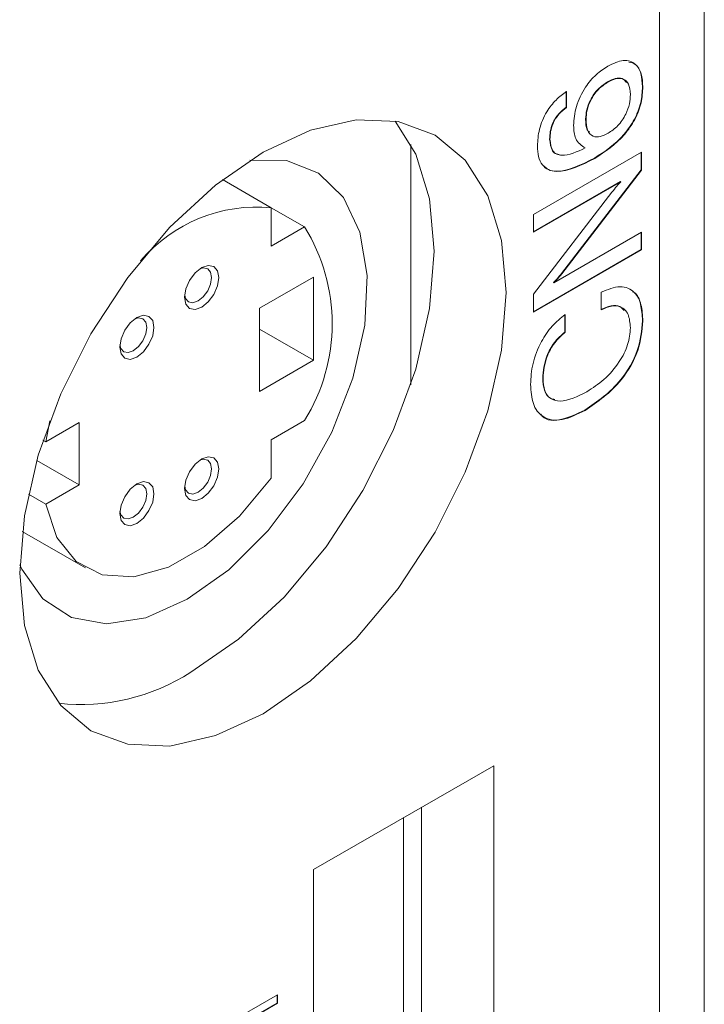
# Model space of a CAD drawing. Header units: millimetres. Extents: x 22 to 278, y 61 to 167.
# Tile 145 of 148: x 271.77 to 278.48, y 97.63 to 107.29. Entities that reach past the tile are written whole.
import ezdxf

# ---------------------------------------------------------------- set-up
doc = ezdxf.new("R2010")
doc.units = ezdxf.units.MM
doc.layers.get('0').update_dxf_attribs({"lineweight": 15})

msp = doc.modelspace()

# ---------------------------------------------------------------- linework, layer by layer
for p, q in [((278.4836, 67.2248), (278.4836, 128.0571)), ((278.0443, 127.4448), (278.0443, 66.6125)), ((277.5348, 106.6816), (277.5384, 106.6796)), ((277.8776, 106.6334), (277.8811, 106.6313)), ((277.1297, 106.5891), (277.1297, 106.432)), ((277.1332, 106.587), (277.1332, 106.43)), ((277.1297, 106.432), (277.1332, 106.43)), ((277.32, 106.315), (277.3236, 106.3129)), ((275.6048, 106.0679), (275.6048, 103.7081)), ((276.9665, 106.1204), (276.97, 106.1184)), ((276.8068, 105.3779), (277.8675, 105.9902)), ((277.312, 106.0348), (277.3155, 106.0327)), ((277.864, 105.9882), (277.864, 105.8171)), ((277.8675, 105.9902), (277.8675, 105.8151)), ((277.4061, 105.9321), (277.4096, 105.93)), ((277.864, 105.8171), (277.0827, 104.7991)), ((277.8675, 105.8151), (277.0862, 104.797)), ((277.864, 105.8171), (277.8675, 105.8151)), ((274.2359, 105.4461), (273.7574, 105.7224)), ((277.663, 105.7035), (276.8068, 105.2093)), ((277.6665, 105.7015), (276.8068, 105.2052)), ((277.663, 105.7035), (277.6665, 105.7015)), ((276.8068, 104.597), (277.5773, 105.5977)), ((274.2359, 105.4461), (274.2359, 105.0688)), ((274.2359, 105.446), (274.5626, 105.2574)), ((276.8068, 105.2052), (276.8068, 105.3779)), ((274.2359, 105.0688), (274.5626, 105.2574)), ((277.0078, 104.7088), (277.8675, 105.2051)), ((277.864, 105.2031), (277.864, 105.0344)), ((277.8675, 105.2051), (277.8675, 105.0324)), ((277.864, 105.0344), (276.8068, 104.4241)), ((277.8675, 105.0324), (276.8068, 104.4201)), ((277.864, 105.0344), (277.8675, 105.0324)), ((277.0827, 104.7991), (277.0862, 104.797)), ((274.1198, 104.4594), (274.6502, 104.7656)), ((274.6502, 103.9491), (274.6502, 104.7656)), ((277.0043, 104.7109), (277.0078, 104.7088)), ((276.8068, 104.4201), (276.8068, 104.597)), ((277.4731, 104.4436), (277.4731, 104.6163)), ((274.1198, 104.4594), (274.1198, 103.6429)), ((277.1161, 104.3985), (277.1161, 104.2258)), ((277.1196, 104.3965), (277.1196, 104.2238)), ((277.8776, 104.3366), (277.8811, 104.3346)), ((274.6502, 103.9491), (274.1198, 104.2552)), ((277.1161, 104.2258), (277.1196, 104.2238)), ((274.6502, 103.9491), (274.1198, 103.6429)), ((276.8985, 103.7731), (276.902, 103.7711)), ((277.3105, 103.4587), (277.314, 103.4566)), ((272.0236, 103.1472), (272.0639, 103.3551)), ((272.3521, 103.3369), (272.0236, 103.1472)), ((272.3521, 102.7245), (272.3521, 103.3369)), ((274.5626, 103.3562), (274.2359, 103.1676)), ((271.9963, 103.163), (272.0236, 103.1472)), ((274.2359, 103.1676), (274.2359, 102.7903)), ((271.9354, 102.965), (272.3521, 102.7245)), ((272.3521, 102.7245), (272.0236, 102.5348)), ((272.0236, 102.5348), (271.8533, 102.6331)), ((271.7936, 102.2683), (272.4128, 101.9109)), ((276.4179, 99.9684), (274.6502, 98.9479)), ((276.4179, 94.6609), (276.4179, 99.9684)), ((275.7108, 99.5602), (275.7108, 95.0691)), ((275.534, 94.967), (275.534, 99.4581)), ((274.6502, 98.9479), (274.6502, 93.6404)), ((273.6847, 97.367), (274.2966, 97.7203)), ((274.2931, 97.6375), (273.8606, 97.3879)), ((274.2966, 97.6355), (273.8642, 97.3858)), ((274.2931, 97.7182), (274.2931, 97.6375)), ((274.2931, 97.6375), (274.2966, 97.6355)), ((274.2966, 97.7203), (274.2966, 97.6355))]:
    msp.add_line(p, q)
at = {"flags": 128}
for points in [[(274.1552, 105.9906), (273.6896, 105.6689), (273.2419, 105.2536), (272.8293, 104.7607), (272.4677, 104.2093), (272.1709, 103.6203), (271.9504, 103.0166), (271.8146, 102.4212), (271.7687, 101.8571), (271.8146, 101.3459), (271.9504, 100.9073), (272.1709, 100.5582), (272.4677, 100.3119), (272.8293, 100.178), (273.2419, 100.1615), (273.6896, 100.2631), (274.1552, 100.4789), (274.6208, 100.8007), (275.0685, 101.2159), (275.481, 101.7088), (275.8427, 102.2603), (276.1395, 102.8492), (276.36, 103.453), (276.4958, 104.0483), (276.5417, 104.6125), (276.4958, 105.1236), (276.36, 105.5622), (276.1395, 105.9113), (275.8427, 106.1576), (275.481, 106.2915), (275.0685, 106.308), (274.6208, 106.2064), (274.1552, 105.9906)], [(275.4516, 106.2969), (275.6529, 105.9704), (275.7887, 105.5318), (275.8346, 105.0207), (275.7887, 104.4565), (275.6529, 103.8612), (275.4324, 103.2574), (275.1356, 102.6685), (274.7739, 102.117), (274.3613, 101.6241), (273.9137, 101.2089), (273.4481, 100.8871)], [(273.4127, 101.6016), (273.8204, 101.892), (274.2061, 102.2768), (274.549, 102.7352), (274.8307, 103.2425), (275.0359, 103.7715), (275.1536, 104.2935), (275.1775, 104.7804), (275.1062, 105.2061), (274.9437, 105.5474), (274.6986, 105.7861), (274.3841, 105.9093), (274.0252, 105.9115)], [(273.5541, 104.8576), (273.4899, 104.8057), (273.4354, 104.7322), (273.399, 104.6483), (273.3862, 104.5667), (273.399, 104.4998), (273.4354, 104.458), (273.4899, 104.4474), (273.5541, 104.4697), (273.6184, 104.5216), (273.6729, 104.5951), (273.7093, 104.679), (273.7221, 104.7606), (273.7093, 104.8274), (273.6729, 104.8693), (273.6184, 104.8799), (273.5541, 104.8576)], [(273.3873, 104.5889), (273.3963, 104.5547), (273.425, 104.5217), (273.4681, 104.5133), (273.5188, 104.5309), (273.5695, 104.5719), (273.6125, 104.6299), (273.6413, 104.6962), (273.6514, 104.7606), (273.6413, 104.8133), (273.6125, 104.8464), (273.5695, 104.8548), (273.5354, 104.8455)], [(272.9177, 104.3677), (272.8535, 104.3158), (272.799, 104.2423), (272.7626, 104.1584), (272.7498, 104.0768), (272.7626, 104.01), (272.799, 103.9681), (272.8535, 103.9575), (272.9177, 103.9798), (272.982, 104.0317), (273.0365, 104.1052), (273.0729, 104.1891), (273.0857, 104.2707), (273.0729, 104.3375), (273.0365, 104.3794), (272.982, 104.39), (272.9177, 104.3677)], [(272.7509, 104.099), (272.7599, 104.0649), (272.7886, 104.0318), (272.8317, 104.0234), (272.8824, 104.0411), (272.9331, 104.082), (272.9761, 104.14), (273.0049, 104.2063), (273.015, 104.2707), (273.0049, 104.3235), (272.9761, 104.3566), (272.9331, 104.3649), (272.899, 104.3557)], [(273.5541, 102.9795), (273.4899, 102.9277), (273.4354, 102.8542), (273.399, 102.7702), (273.3862, 102.6886), (273.399, 102.6218), (273.4354, 102.5799), (273.4899, 102.5693), (273.5541, 102.5917), (273.6184, 102.6435), (273.6729, 102.717), (273.7093, 102.8009), (273.7221, 102.8825), (273.7093, 102.9494), (273.6729, 102.9913), (273.6184, 103.0019), (273.5541, 102.9795)], [(273.3873, 102.7109), (273.3963, 102.6767), (273.425, 102.6436), (273.4681, 102.6353), (273.5188, 102.6529), (273.5695, 102.6938), (273.6125, 102.7519), (273.6413, 102.8181), (273.6514, 102.8825), (273.6413, 102.9353), (273.6125, 102.9684), (273.5695, 102.9767), (273.5354, 102.9675)], [(274.2359, 102.7903), (273.9253, 102.4168), (273.5826, 102.1198), (273.2294, 101.9178), (272.8876, 101.8235), (272.5786, 101.8427), (272.3216, 101.9742), (272.1326, 102.2098), (272.0236, 102.5348)], [(272.9177, 102.7346), (272.8535, 102.6828), (272.799, 102.6093), (272.7626, 102.5253), (272.7498, 102.4437), (272.7626, 102.3769), (272.799, 102.335), (272.8535, 102.3244), (272.9177, 102.3468), (272.982, 102.3986), (273.0365, 102.4721), (273.0729, 102.556), (273.0857, 102.6376), (273.0729, 102.7045), (273.0365, 102.7464), (272.982, 102.757), (272.9177, 102.7346)], [(272.7509, 102.466), (272.7599, 102.4318), (272.7886, 102.3987), (272.8317, 102.3904), (272.8824, 102.408), (272.9331, 102.4489), (272.9761, 102.507), (273.0049, 102.5732), (273.015, 102.6376), (273.0049, 102.6904), (272.9761, 102.7235), (272.9331, 102.7318), (272.899, 102.7226)], [(271.7698, 101.941), (271.7895, 101.8974), (271.9948, 101.6054), (272.2764, 101.4232), (272.6194, 101.3607), (273.005, 101.4213), (273.4127, 101.6016)]]:
    msp.add_lwpolyline(points, dxfattribs=at)
for centre, radius, start, end in [((274.0961, 103.9569), 1.4957, 84.63556, 139.71562), ((273.0292, 104.3068), 1.8042, 328.2034, 31.7966), ((272.3717, 102.546), 1.9774, 263.61201, 302.97818)]:
    msp.add_arc(centre, radius, start, end)
for points, knots in [([(277.2012, 106.2545), (277.2057, 106.3153), (277.2147, 106.4367), (277.3049, 106.6214), (277.4206, 106.7596), (277.4995, 106.8112), (277.539, 106.837)], [0, 0, 0, 0, 0.279991, 0.559145, 0.779291, 1, 1, 1, 1]), ([(277.539, 106.837), (277.5907, 106.8613), (277.694, 106.9099), (277.8105, 106.8683), (277.873, 106.7669), (277.8784, 106.6766), (277.8811, 106.6313)], [0, 0, 0, 0, 0.279928, 0.559084, 0.779258, 1, 1, 1, 1]), ([(277.7419, 106.8742), (277.7648, 106.8698), (277.8214, 106.8591), (277.8685, 106.7668), (277.8745, 106.6779), (277.8776, 106.6334)], [0, 0, 0, 0, 0.252099, 0.625567, 1, 1, 1, 1]), ([(277.7209, 106.6744), (277.708, 106.6898), (277.6811, 106.7221), (277.6107, 106.7194), (277.5601, 106.6942), (277.5348, 106.6816)], [0, 0, 0, 0, 0.315072, 0.657122, 1, 1, 1, 1]), ([(277.7587, 106.559), (277.7558, 106.5949), (277.7499, 106.6667), (277.6902, 106.7169), (277.6149, 106.7181), (277.5639, 106.6924), (277.5384, 106.6796)], [0, 0, 0, 0, 0.2799515, 0.5590388, 0.7792529, 1, 1, 1, 1]), ([(277.5348, 106.6816), (277.503, 106.6603), (277.4394, 106.6177), (277.3655, 106.5116), (277.3253, 106.4044), (277.3218, 106.3448), (277.32, 106.315)], [0, 0, 0, 0, 0.2802721, 0.559305, 0.779358, 1, 1, 1, 1]), ([(277.5384, 106.6796), (277.5065, 106.6583), (277.443, 106.6157), (277.369, 106.5095), (277.3289, 106.4023), (277.3253, 106.3428), (277.3236, 106.3129)], [0, 0, 0, 0, 0.2802721, 0.559305, 0.779358, 1, 1, 1, 1]), ([(277.8776, 106.6334), (277.8747, 106.5826), (277.8689, 106.4811), (277.8048, 106.3117), (277.653, 106.094), (277.5079, 105.9988), (277.4061, 105.9321)], [0, 0, 0, 0, 0.187308, 0.373997, 0.560972, 1, 1, 1, 1]), ([(277.8811, 106.6313), (277.8782, 106.5805), (277.8725, 106.479), (277.8083, 106.3097), (277.6565, 106.092), (277.5114, 105.9968), (277.4096, 105.93)], [0, 0, 0, 0, 0.187308, 0.373997, 0.560972, 1, 1, 1, 1]), ([(276.8476, 106.0517), (276.8505, 106.1055), (276.8561, 106.2129), (276.9257, 106.3813), (277.0276, 106.5102), (277.098, 106.5614), (277.1332, 106.587)], [0, 0, 0, 0, 0.280486, 0.559429, 0.779373, 1, 1, 1, 1]), ([(277.5397, 106.1766), (277.5727, 106.1989), (277.6388, 106.2434), (277.7149, 106.3552), (277.7538, 106.4665), (277.7571, 106.5281), (277.7587, 106.559)], [0, 0, 0, 0, 0.28014, 0.559015, 0.77923, 1, 1, 1, 1]), ([(277.1297, 106.432), (277.1037, 106.4121), (277.0519, 106.3725), (276.9945, 106.2808), (276.9696, 106.1932), (276.9675, 106.1447), (276.9665, 106.1204)], [0, 0, 0, 0, 0.280255, 0.558916, 0.779109, 1, 1, 1, 1]), ([(277.1332, 106.43), (277.1072, 106.4101), (277.0554, 106.3705), (276.9981, 106.2788), (276.9732, 106.1912), (276.9711, 106.1427), (276.97, 106.1184)], [0, 0, 0, 0, 0.280255, 0.558916, 0.779109, 1, 1, 1, 1]), ([(277.3155, 106.0327), (277.2783, 106.057), (277.2117, 106.1005), (277.2044, 106.2074), (277.2012, 106.2545)], [0, 0, 0, 0, 0.558415, 1, 1, 1, 1]), ([(277.32, 106.315), (277.3204, 106.2754), (277.3209, 106.2204), (277.3494, 106.1945), (277.3575, 106.1872)], [0, 0, 0, 0, 0.718806, 1, 1, 1, 1]), ([(277.3236, 106.3129), (277.3259, 106.2758), (277.3305, 106.2019), (277.3848, 106.1412), (277.4615, 106.1374), (277.5136, 106.1635), (277.5397, 106.1766)], [0, 0, 0, 0, 0.2805, 0.559297, 0.779276, 1, 1, 1, 1]), ([(277.4096, 105.93), (277.2789, 105.8639), (277.1152, 105.781), (276.9547, 105.8134), (276.8916, 105.8619), (276.8534, 105.944), (276.8496, 106.0158), (276.8476, 106.0517)], [0, 0, 0, 0, 0.498237, 0.623772, 0.74917, 0.874499, 1, 1, 1, 1]), ([(276.9665, 106.1204), (276.9714, 106.0772), (276.9787, 106.0121), (277.0247, 105.9732), (277.051, 105.9692), (277.0606, 105.9677)], [0, 0, 0, 0, 0.5578501, 0.8391148, 1, 1, 1, 1]), ([(276.97, 106.1184), (276.9747, 106.0747), (276.9819, 106.0091), (277.0345, 105.9683), (277.1339, 105.9489), (277.2348, 105.9955), (277.3155, 106.0327)], [0, 0, 0, 0, 0.248881, 0.374365, 0.500021, 1, 1, 1, 1]), ([(277.4061, 105.9321), (277.2763, 105.8674), (277.1139, 105.7864), (276.9583, 105.8112), (276.9255, 105.8416), (276.9122, 105.8538)], [0, 0, 0, 0, 0.703189, 0.880364, 1, 1, 1, 1]), ([(277.5773, 105.5977), (277.5933, 105.6182), (277.6219, 105.6547), (277.6529, 105.6872), (277.6665, 105.7015)], [0, 0, 0, 0, 0.5601495, 1, 1, 1, 1]), ([(277.0827, 104.7991), (277.0685, 104.7817), (277.0432, 104.7508), (277.0162, 104.7231), (277.0043, 104.7109)], [0, 0, 0, 0, 0.559957, 1, 1, 1, 1]), ([(277.0862, 104.797), (277.0721, 104.7797), (277.0467, 104.7487), (277.0197, 104.721), (277.0078, 104.7088)], [0, 0, 0, 0, 0.559957, 1, 1, 1, 1]), ([(277.4731, 104.6163), (277.5364, 104.6423), (277.6627, 104.6942), (277.8005, 104.6323), (277.8719, 104.5017), (277.878, 104.3903), (277.8811, 104.3346)], [0, 0, 0, 0, 0.279832, 0.558925, 0.779229, 1, 1, 1, 1]), ([(277.7798, 104.6201), (277.7851, 104.6182), (277.8287, 104.6023), (277.8656, 104.4987), (277.8736, 104.3907), (277.8776, 104.3366)], [0, 0, 0, 0, 0.063917, 0.531464, 1, 1, 1, 1]), ([(276.7796, 103.7112), (276.7834, 103.7784), (276.7911, 103.9126), (276.8712, 104.1205), (276.9889, 104.2919), (277.076, 104.3616), (277.1196, 104.3965)], [0, 0, 0, 0, 0.280436, 0.559852, 0.779749, 1, 1, 1, 1]), ([(277.6962, 104.4358), (277.684, 104.451), (277.6537, 104.4887), (277.5694, 104.4895), (277.5029, 104.4602), (277.4696, 104.4456)], [0, 0, 0, 0, 0.251313, 0.625236, 1, 1, 1, 1]), ([(277.7587, 104.2671), (277.7548, 104.3147), (277.7471, 104.4097), (277.6712, 104.4801), (277.5741, 104.4889), (277.5068, 104.4587), (277.4731, 104.4436)], [0, 0, 0, 0, 0.279977, 0.559263, 0.779384, 1, 1, 1, 1]), ([(277.8776, 104.3366), (277.8692, 104.2406), (277.8524, 104.049), (277.6391, 103.6816), (277.4351, 103.5432), (277.3105, 103.4587)], [0, 0, 0, 0, 0.2805103, 0.5601913, 1, 1, 1, 1]), ([(277.8811, 104.3346), (277.8727, 104.2386), (277.856, 104.0469), (277.6426, 103.6796), (277.4387, 103.5412), (277.314, 103.4566)], [0, 0, 0, 0, 0.2805103, 0.5601913, 1, 1, 1, 1]), ([(277.1161, 104.2258), (277.0805, 104.1939), (277.0096, 104.1302), (276.9145, 103.9597), (276.9045, 103.8439), (276.8985, 103.7731)], [0, 0, 0, 0, 0.280959, 0.561123, 1, 1, 1, 1]), ([(277.1196, 104.2238), (277.0841, 104.1918), (277.0132, 104.1281), (276.918, 103.9577), (276.9081, 103.8418), (276.902, 103.7711)], [0, 0, 0, 0, 0.280959, 0.561123, 1, 1, 1, 1]), ([(277.3319, 103.6397), (277.3886, 103.6761), (277.5018, 103.7488), (277.6466, 103.9141), (277.7446, 104.1039), (277.754, 104.2127), (277.7587, 104.2671)], [0, 0, 0, 0, 0.28096, 0.560723, 0.780281, 1, 1, 1, 1]), ([(276.8985, 103.7731), (276.9016, 103.7312), (276.9079, 103.6473), (276.9559, 103.5744), (277.0027, 103.566), (277.0177, 103.5634)], [0, 0, 0, 0, 0.4054204, 0.8096811, 1, 1, 1, 1]), ([(276.902, 103.7711), (276.9049, 103.7286), (276.9107, 103.6436), (276.9727, 103.5634), (277.1104, 103.5296), (277.2406, 103.5943), (277.3319, 103.6397)], [0, 0, 0, 0, 0.187153, 0.37377, 0.56082, 1, 1, 1, 1]), ([(277.314, 103.4566), (277.2374, 103.4185), (277.0845, 103.3423), (276.8979, 103.372), (276.7929, 103.5105), (276.7841, 103.6443), (276.7796, 103.7112)], [0, 0, 0, 0, 0.280559, 0.559661, 0.779505, 1, 1, 1, 1]), ([(277.3105, 103.4587), (277.2354, 103.4225), (277.0856, 103.3503), (276.9269, 103.3519), (276.8849, 103.4133), (276.8803, 103.4201)], [0, 0, 0, 0, 0.471891, 0.94133, 1, 1, 1, 1])]:
    msp.add_open_spline(points, degree=3, knots=knots)

doc.saveas('drawing.dxf')
